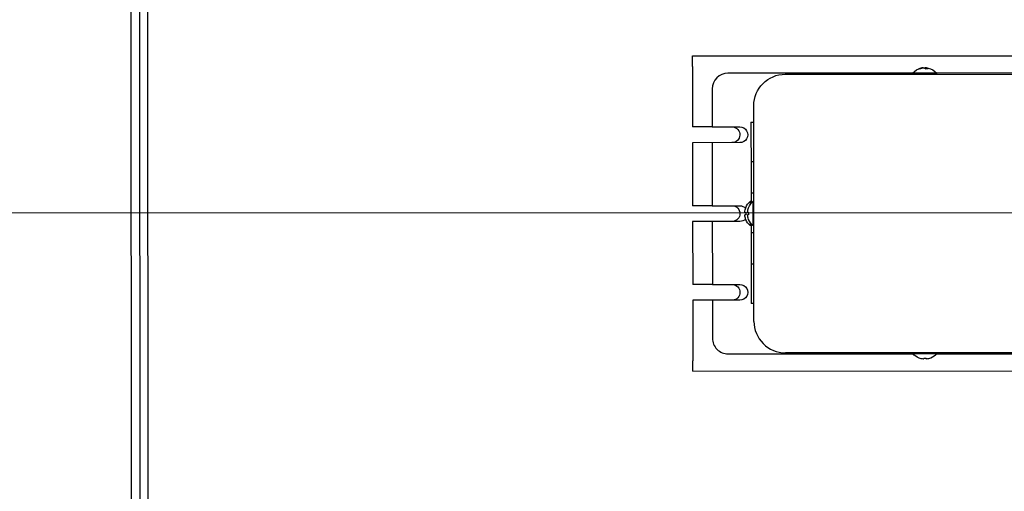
# Model space of a CAD drawing. Extents: x 0 to 796, y 0 to 496.
# Tile 119 of 242: x 90 to 106, y 419 to 427. Entities that reach past the tile are written whole.
import ezdxf

# ---------------------------------------------------------------- set-up
doc = ezdxf.new("R2010")
doc.units = 0
doc.header["$LTSCALE"] = 12
doc.header["$MEASUREMENT"] = 0
doc.header["$PDMODE"] = 1
doc.layers.get('0').update_dxf_attribs({"linetype": 'CONTINUOUS'})
doc.layers.get('Defpoints').update_dxf_attribs({"linetype": 'CONTINUOUS'})
doc.layers.add('D', color=2, linetype='CONTINUOUS')
doc.layers.add('X', color=1, linetype='CONTINUOUS')
doc.layers.add('Leader', color=41, linetype='CONTINUOUS', lineweight=13)
doc.styles.get("Standard").update_dxf_attribs({"font": 'SIMPLEX.SHX', "width": 0.875})
doc.dimstyles.get("Standard").update_dxf_attribs({"dimscale": 28, "dimtxt": 0.125, "dimasz": 0.125, "dimexe": 0.04375, "dimexo": 0.0625, "dimgap": 0.04375, "dimtad": 0, "dimtih": 1, "dimtoh": 1, "dimdec": 4, "dimzin": 12, "dimdsep": 46, "dimlunit": 5, "dimtxsty": 'Standard', "dimcen": 0, "dimclrd": 256, "dimclre": 256, "dimclrt": 256, "dimadec": 1, "dimazin": 3, "dimtfac": 0.875, "dimtdec": 4, "dimtofl": 0, "dimtmove": 0, "dimatfit": 2, "dimfxl": 1, "dimtolj": 1, "dimtzin": 12, "dimlwd": 13, "dimlwe": 13, "dimarcsym": 0})

# ---------------------------------------------------------------- blocks, each defined once
blk = doc.blocks.new('*D113')
at = {"layer": 'D', "lineweight": 13, "transparency": 16777216}
for p, q in [((87.505, 421.953), (87.505, 356.465)), ((164.505, 421.953), (164.505, 356.465)), ((91.005, 357.69), (122.301, 357.69)), ((161.005, 357.69), (129.709, 357.69))]:
    blk.add_line(p, q, dxfattribs=at)
at = {"layer": 'D', "transparency": 16777216}
for points in [[(91.005, 358.273), (91.005, 357.106), (87.505, 357.69)], [(161.005, 358.273), (161.005, 357.106), (164.505, 357.69)]]:
    blk.add_solid(points, dxfattribs=at)
at = {"layer": 'Defpoints', "color": 0, "transparency": 16777216}
for p in [(87.505, 423.703), (164.505, 423.703), (87.505, 357.69)]:
    blk.add_point(p, dxfattribs=at)
at = {"layer": 'D', "transparency": 16777216, "insert": (126.005, 357.69), "char_height": 3.5, "attachment_point": 5}
blk.add_mtext('\\A1;77', dxfattribs=at)

msp = doc.modelspace()

# ---------------------------------------------------------------- linework, layer by layer
msp.add_arc((126.00479, 423.70338), 38.5, 197.916453, 72.429247)
at = {"layer": 'Leader'}
msp.add_line((124.62729, 423.70338), (85.4394, 423.70338), dxfattribs=at)
at = {"layer": 'X', "extrusion": (-2.44929e-16, -1, -2.22045e-16)}
for p, q in [((91.67891, 430.30115), (91.6877, 417.05616)), ((91.81341, 430.30124), (91.8222, 417.05625)), ((91.9567, 417.05633), (91.94791, 430.30133)), ((100.60113, 426.19143), (107.85113, 426.19624)), ((100.60124, 426.02643), (100.60113, 426.19143)), ((100.60124, 426.02643), (100.60188, 425.06643)), ((104.26237, 426.00197), (104.26217, 426.00384)), ((104.2998, 426.00386), (104.29933, 425.99345)), ((104.31356, 425.98756), (104.31535, 426.00387)), ((104.0992, 425.92037), (101.16382, 425.91842)), ((102.07383, 425.90202), (106.50383, 425.90496)), ((104.48082, 425.91791), (104.09682, 425.91766)), ((104.09683, 425.90337), (104.09682, 425.91766)), ((107.41381, 425.92257), (104.47843, 425.92062)), ((104.48083, 425.90362), (104.48082, 425.91791)), ((100.91398, 425.66825), (100.91438, 425.06625)), ((101.57643, 421.98169), (101.57416, 425.40169)), ((100.91438, 425.06664), (100.60188, 425.06643)), ((100.91438, 425.06625), (101.35188, 425.06654)), ((101.52933, 425.14287), (101.57433, 425.14289)), ((101.52933, 425.14287), (101.52946, 424.95537)), ((101.57415, 424.95539), (101.57429, 425.09735)), ((101.57436, 425.09735), (101.57429, 425.09735)), ((101.52946, 424.95537), (101.52975, 424.5177)), ((101.57374, 424.51773), (101.57415, 424.95539)), ((101.22705, 424.81685), (100.60205, 424.81575)), ((100.60205, 424.81575), (100.60271, 423.81643)), ((101.35205, 424.81654), (100.91455, 424.81625)), ((100.91455, 424.81625), (100.91521, 423.81625)), ((101.52975, 424.5177), (101.56733, 424.51773)), ((101.52975, 424.5177), (101.53008, 424.01545)), ((101.57374, 424.51773), (101.56733, 424.51773)), ((101.57374, 424.51773), (101.57475, 424.51773)), ((101.56846, 424.01547), (101.53008, 424.01545)), ((101.53008, 424.01545), (101.53019, 423.852)), ((101.56846, 424.01547), (101.57407, 424.01548)), ((101.57508, 424.01548), (101.57407, 424.01548)), ((100.91521, 423.81664), (100.60271, 423.81643)), ((100.91521, 423.81625), (101.35271, 423.81654)), ((101.53017, 423.88366), (101.51588, 423.88365)), ((101.51588, 423.88365), (101.51591, 423.83262)), ((101.57517, 423.88369), (101.56088, 423.88368)), ((101.56088, 423.88368), (101.56113, 423.49968)), ((101.42992, 423.71196), (101.44659, 423.71056)), ((101.44662, 423.67266), (101.42995, 423.67123)), ((101.44655, 423.78439), (101.44597, 423.78485)), ((101.47492, 423.71199), (101.49159, 423.71059)), ((101.49162, 423.67269), (101.47495, 423.67126)), ((101.49155, 423.78442), (101.49097, 423.78488)), ((100.91538, 423.56587), (100.60288, 423.56566)), ((100.60288, 423.56566), (100.60354, 422.56643)), ((101.35288, 423.56654), (100.91538, 423.56625)), ((100.91538, 423.56625), (100.91604, 422.56625)), ((101.44609, 423.59836), (101.44667, 423.59883)), ((101.49109, 423.59839), (101.49167, 423.59886)), ((101.5161, 423.55068), (101.51613, 423.49965)), ((101.53042, 423.49966), (101.51613, 423.49965)), ((101.5304, 423.53133), (101.53049, 423.39028)), ((101.57542, 423.49969), (101.56113, 423.49968)), ((101.53049, 423.39028), (101.56887, 423.39031)), ((101.53049, 423.39028), (101.53083, 422.88803)), ((101.57448, 423.39031), (101.56887, 423.39031)), ((101.57448, 423.39031), (101.57549, 423.39031)), ((101.56929, 422.88805), (101.53083, 422.88803)), ((101.53083, 422.88803), (101.53112, 422.45037)), ((101.56929, 422.88805), (101.57482, 422.88806)), ((101.57583, 422.88806), (101.57482, 422.88806)), ((101.57582, 422.4504), (101.57482, 422.88806)), ((100.91604, 422.56664), (100.60354, 422.56643)), ((100.91604, 422.56625), (101.35354, 422.56655)), ((101.53112, 422.45037), (101.53124, 422.26287)), ((101.57614, 422.30801), (101.57582, 422.4504)), ((100.91621, 422.31587), (100.60371, 422.31566)), ((100.60371, 422.31566), (100.60434, 421.35643)), ((101.35371, 422.31655), (100.91621, 422.31625)), ((100.91621, 422.31625), (100.91661, 421.71425)), ((101.57624, 422.2629), (101.53124, 422.26287)), ((101.57614, 422.30801), (101.57621, 422.30801)), ((101.16677, 421.46442), (104.10215, 421.46637)), ((106.50676, 421.48497), (102.07676, 421.48202)), ((104.09976, 421.48337), (104.09977, 421.46908)), ((104.09977, 421.46908), (104.48377, 421.46933)), ((104.48139, 421.46662), (107.41677, 421.46857)), ((104.48376, 421.48362), (104.48377, 421.46933)), ((100.60445, 421.19143), (100.60434, 421.35643)), ((104.19903, 421.39975), (104.19857, 421.39917)), ((104.27147, 421.38312), (104.27287, 421.3998)), ((104.31076, 421.39982), (104.31219, 421.38315)), ((104.38506, 421.39929), (104.3846, 421.39987)), ((100.60445, 421.19143), (107.85445, 421.19625))]:
    msp.add_line(p, q, dxfattribs=at)
at = {"layer": 'X', "extrusion": (5.43852e-32, 2.22045e-16, -1)}
for centre, radius, start, end in [((-104.28893, 425.75149), 0.254, 40.857419, 78.040115), ((-104.28893, 425.75149), 0.254, 101.883833, 139.066528), ((-102.07416, 425.40202), 0.5, 359.961974, 89.961974), ((-101.22696, 424.94185), 0.125, 94.469811, 269.961974), ((-101.35196, 424.94154), 0.125, 89.961974, 269.961974), ((-101.22779, 423.69146), 0.12539, 94.462851, 265.461097), ((-101.35279, 423.69154), 0.125, 89.961974, 136.76016), ((-101.68229, 423.69176), 0.254, 21.4995, 49.066528), ((-101.72729, 423.69179), 0.254, 21.4995, 49.066528), ((-101.35279, 423.69154), 0.125, 223.163788, 269.961974), ((-101.68229, 423.69176), 0.254, 310.857419, 338.424447), ((-101.72729, 423.69179), 0.254, 310.857419, 338.424447), ((-101.22862, 422.44146), 0.12539, 94.462851, 265.461097), ((-101.35362, 422.44155), 0.125, 89.961974, 269.961974), ((-104.29166, 421.63549), 0.254, 291.4995, 319.066528), ((-104.29166, 421.63549), 0.254, 220.857419, 248.424447)]:
    msp.add_arc(centre, radius, start, end, dxfattribs=at)
at = {"layer": 'X'}
for centre, radius, start, end in [((101.16398, 425.66842), 0.25, 90.038026, 180.038026), ((102.07643, 421.98202), 0.5, 180.038026, 270.038026), ((101.16661, 421.71442), 0.25, 180.038026, 270.038026)]:
    msp.add_arc(centre, radius, start, end, dxfattribs=at)
for centre, major_axis, ratio, start_param, end_param in [((104.28931, 425.75158), (-0.05517, 0.24793), 0.92092626, -0.12127878, 0.17241118), ((104.34316, 425.79872), (-0.1593, 0.18294), 0.29763351, -0.3314638, -0.17507308), ((104.28799, 425.75158), (0.02302, 0.25295), 0.38048659, 0.11510905, 0.22696467), ((104.28931, 425.75158), (-0.05517, 0.24793), 0.92092626, -0.34730789, -0.28177736), ((104.26648, 425.79867), (-0.21903, -0.10424), 0.72038941, -2.23202231, -2.0756316), ((104.28799, 425.75158), (0.02302, 0.25295), 0.38048659, -0.33907949, -0.04538953), ((101.6351, 423.69173), (0.00016, -0.24257), 0.77945276, -1.64899168, -1.49260097), ((101.6801, 423.69176), (0.00016, -0.24257), 0.77945276, -1.64899168, -1.49260097), ((104.29169, 421.5883), (0.24257, 0.00016), 0.77945276, -1.64899168, -1.49260097)]:
    msp.add_ellipse(centre, major_axis=major_axis, ratio=ratio, start_param=start_param, end_param=end_param, dxfattribs=at)
at = {"layer": 'X', "extrusion": (6.77927e-32, 2.22045e-16, -1)}
msp.add_ellipse((104.28854, 425.75158), major_axis=(0.05485, 0.24801), ratio=0.92092626, start_param=-0.57546732, end_param=-0.28177736, dxfattribs=at)
at = {"layer": 'X', "extrusion": (9.55261e-32, 2.22045e-16, -1)}
msp.add_ellipse((104.28986, 425.75158), major_axis=(-0.02335, 0.25292), ratio=0.38048659, start_param=0.11510905, end_param=0.40879901, dxfattribs=at)
at = {"layer": 'X', "extrusion": (1.2326e-32, 2.22045e-16, -1)}
msp.add_ellipse((104.28854, 425.75158), major_axis=(0.05485, 0.24801), ratio=0.92092626, start_param=-0.12127878, end_param=-0.00942316, dxfattribs=at)
at = {"layer": 'X', "extrusion": (5.44075e-32, 2.22045e-16, -1)}
for centre in [(101.68221, 423.69176), (101.72721, 423.69179)]:
    msp.add_ellipse(centre, major_axis=(-0.00017, 0.254), ratio=0.99643124, start_param=-1.49054704, end_param=-1.19685708, dxfattribs=at)
at = {"layer": 'X', "extrusion": (5.44557e-32, 2.22045e-16, -1)}
for centre in [(101.68221, 423.69176), (101.72721, 423.69179)]:
    msp.add_ellipse(centre, major_axis=(-0.00017, 0.254), ratio=0.99643124, start_param=-1.94473558, end_param=-1.65104562, dxfattribs=at)
at = {"layer": 'X', "extrusion": (5.44316e-32, 2.22045e-16, -1)}
for start_param, end_param in [(-1.49054704, -1.19685708), (-1.94473558, -1.65104562)]:
    msp.add_ellipse((104.29166, 421.63541), major_axis=(-0.254, -0.00017), ratio=0.99643124, start_param=start_param, end_param=end_param, dxfattribs=at)

# ---------------------------------------------------------------- dimensions: what is measured, and where the dimension line sits
at = {"layer": 'D'}
dim = msp.add_linear_dim(base=(87.50479, 357.68981), p1=(164.50479, 423.70338), p2=(87.50479, 423.70338), dimstyle='Standard', dxfattribs=at)
dim.commit()
dim.dimension.update_dxf_attribs({"geometry": '*D113', "text_midpoint": (126.00479, 357.68981)})

doc.saveas('drawing.dxf')
